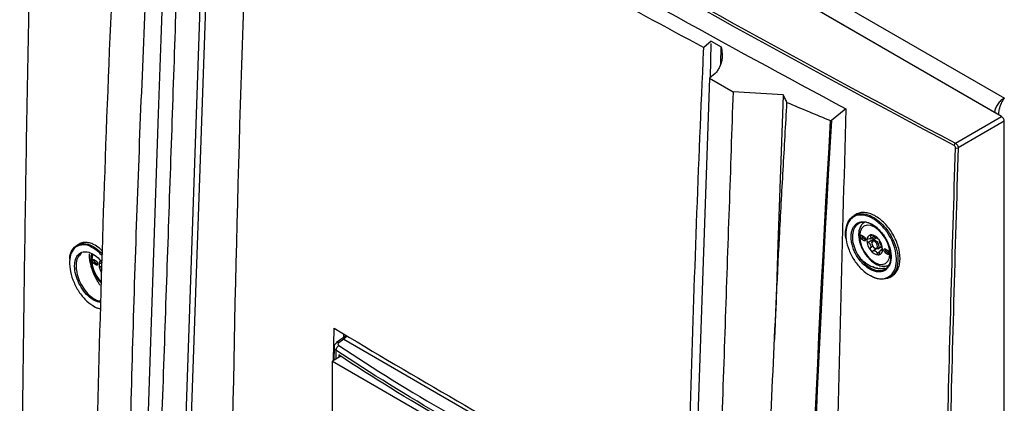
# Model space of a CAD drawing. Header units: millimetres. Extents: x 11 to 939, y -289 to 1138.
# Tile 80 of 86: x 695 to 819, y 964 to 1012. Entities that reach past the tile are written whole.
import ezdxf

# ---------------------------------------------------------------- set-up
doc = ezdxf.new("R2010")
doc.units = ezdxf.units.MM

msp = doc.modelspace()

# ---------------------------------------------------------------- linework, layer by layer
at = {"color": 7, "linetype": 'Continuous', "lineweight": 25}
for p, q in [((705.35, 1067.51), (818.77, 1002.03)), ((818.4, 999.74), (702.43, 1066.69)), ((704.47, 1065.57), (817.53, 1000.3)), ((718.21, 1041.13), (714.09, 921.42)), ((718.92, 1041.71), (714.79, 921.76)), ((781.77, 1009.22), (780.83, 1008.45)), ((781.68, 1004.65), (781.76, 1008.94)), ((781.77, 1009.22), (783.01, 1008.51)), ((782.97, 1006.38), (783.01, 1008.51)), ((782.28, 1005.14), (781.56, 1004.55)), ((781.56, 1004.55), (777.45, 884.84)), ((781.56, 1004.55), (784.53, 1002.84)), ((790.84, 1002.48), (784.53, 1002.84)), ((798.78, 1000.71), (796.94, 999.24)), ((817.53, 1000.3), (818.06, 999.99)), ((812.58, 996.38), (818.4, 999.74)), ((818.75, 999.13), (812.93, 995.77)), ((818.75, 846.03), (818.75, 999.13)), ((800.04, 987.4), (799.78, 987.24)), ((801.09, 984.52), (800.74, 984.73)), ((800.92, 984.42), (800.74, 984.32)), ((800.74, 984.32), (801.09, 984.11)), ((800.92, 984.42), (801.27, 984.22)), ((801.27, 984.22), (801.09, 984.11)), ((802.3, 984.27), (801.59, 983.87)), ((801.8, 984.32), (802.28, 984.6)), ((802.59, 984.39), (802.18, 984.15)), ((802.35, 984.25), (802.3, 984.27)), ((702.03, 983.66), (701.76, 983.51)), ((802.05, 983.87), (802.05, 983.77)), ((802.63, 983.05), (802.17, 982.78)), ((802.4, 983.15), (802.49, 983.1)), ((802.8, 983.07), (803.27, 983.34)), ((803.39, 983.02), (803.16, 982.89)), ((804.06, 982.81), (803.71, 983.01)), ((803.89, 982.71), (803.71, 982.6)), ((803.89, 982.71), (804.24, 982.5)), ((704.22, 981.45), (703.87, 981.65)), ((803.71, 982.6), (804.06, 982.4)), ((804.24, 982.5), (804.06, 982.4)), ((704.04, 981.35), (703.87, 981.25)), ((703.87, 981.25), (704.22, 981.04)), ((704.04, 981.35), (704.4, 981.14)), ((704.4, 981.14), (704.22, 981.04)), ((804.29, 979.46), (804.56, 979.61)), ((734.12, 968.97), (734.2, 973.04)), ((735.76, 972.12), (734.51, 971.23)), ((735.42, 971.67), (734.79, 971.22)), ((735.39, 972.33), (735.38, 971.85)), ((735.42, 971.67), (764.53, 954.87)), ((734.19, 970.66), (734.15, 968.99)), ((735.05, 969.51), (733.99, 968.9)), ((734.78, 969.68), (734.77, 969.35)), ((734, 925.89), (733.99, 968.9)), ((733.99, 968.9), (761.43, 953.06))]:
    msp.add_line(p, q, dxfattribs=at)
at = {"color": 8, "linetype": 'Continuous', "lineweight": 25}
for p, q in [((818.06, 999.93), (818.06, 999.99)), ((802.06, 984.78), (801.86, 984.67)), ((802.19, 983.37), (801.86, 983.18)), ((803.39, 982.94), (803.29, 982.88)), ((803.04, 982.67), (802.71, 982.48)), ((704.87, 980.88), (704.72, 980.79)), ((734.43, 970.29), (734.4, 969.13))]:
    msp.add_line(p, q, dxfattribs=at)
at = {"color": 7, "linetype": 'Continuous', "lineweight": 25, "flags": 128}
for points in [[(713.63, 1047.06), (713.62, 1046.98), (713.3, 1037.6), (712.98, 1028.23), (712.65, 1018.85), (712.33, 1009.47), (712.01, 1000.09), (711.36, 981.34), (710.72, 962.58), (710.4, 953.2), (709.78, 935.13), (709.43, 926.08), (709.16, 917.07)], [(790.84, 1002.48), (790.84, 1002.4), (790.52, 993.03), (790.19, 983.65), (789.91, 975.27)], [(802.4, 981.35), (802.9, 981.14), (803.36, 981.1), (803.75, 981.22), (804.06, 981.5), (804.25, 981.92), (804.31, 982.46), (804.25, 983.07), (804.06, 983.71), (803.75, 984.34), (803.36, 984.92), (802.9, 985.41), (802.4, 985.77), (801.91, 985.98), (801.45, 986.03), (801.05, 985.9), (800.75, 985.62), (800.56, 985.2), (800.49, 984.67), (800.56, 984.06), (800.75, 983.41), (801.05, 982.78), (801.45, 982.2), (801.91, 981.72), (802.4, 981.35)], [(800.74, 984.73), (800.67, 984.75), (800.62, 984.74), (800.58, 984.69), (800.56, 984.62), (800.58, 984.54), (800.62, 984.45), (800.67, 984.37), (800.74, 984.32)], [(801.09, 984.11), (801.16, 984.09), (801.22, 984.1), (801.26, 984.15), (801.27, 984.22), (801.26, 984.3), (801.22, 984.39), (801.16, 984.47), (801.09, 984.52)], [(802.05, 983.87), (802.08, 984.04), (802.18, 984.15), (802.32, 984.18), (802.49, 984.12), (802.66, 983.99), (802.8, 983.79), (802.9, 983.57), (802.93, 983.36), (802.9, 983.18), (802.8, 983.07), (802.66, 983.04), (802.49, 983.1), (802.49, 983.1)], [(802.4, 983.15), (802.54, 983.11), (802.65, 983.13), (802.73, 983.22), (802.76, 983.36), (802.73, 983.53), (802.65, 983.71), (802.54, 983.86), (802.4, 983.97), (802.27, 984.02), (802.15, 984), (802.08, 983.91), (802.05, 983.77), (802.08, 983.59), (802.15, 983.42), (802.27, 983.26), (802.4, 983.15)], [(803.71, 983.01), (803.64, 983.04), (803.59, 983.02), (803.55, 982.98), (803.53, 982.91), (803.55, 982.82), (803.59, 982.74), (803.64, 982.66), (803.71, 982.6)], [(804.06, 982.4), (804.13, 982.38), (804.19, 982.39), (804.23, 982.43), (804.24, 982.5), (804.23, 982.59), (804.19, 982.68), (804.13, 982.75), (804.06, 982.81)], [(703.87, 981.65), (703.8, 981.68), (703.74, 981.67), (703.7, 981.62), (703.69, 981.55), (703.7, 981.47), (703.74, 981.38), (703.8, 981.3), (703.87, 981.25)], [(704.22, 981.04), (704.29, 981.02), (704.35, 981.03), (704.38, 981.07), (704.4, 981.14), (704.38, 981.23), (704.35, 981.32), (704.29, 981.4), (704.22, 981.45)]]:
    msp.add_lwpolyline(points, dxfattribs=at)
at = {"color": 8, "linetype": 'Continuous', "lineweight": 25, "flags": 128}
msp.add_lwpolyline([(703.77, 982.38), (703.68, 982.13), (703.62, 981.6), (703.68, 980.99), (703.87, 980.34), (704.18, 979.71), (704.57, 979.13), (704.81, 978.86)], dxfattribs=at)
at = {"color": 7, "linetype": 'Continuous', "lineweight": 25}
for centre, radius, start, end in [((812.82, 996.06), 0.404, 127.0269, 176.4848), ((812.77, 996.14), 0.402, 243.8443, 293.3716), ((801.12, 984.74), 0.375, 181.8666, 238.1281), ((802.02, 984.23), 0.616, 100.5468, 189.2519), ((803.56, 984.23), 2.15, 182.6393, 219.7721), ((802.2, 984.15), 0.409, 141.0957, 148.703), ((801.7, 984.51), 0.215, 317.6518, 332.1469), ((801.83, 983.56), 1.28, 33.4349, 86.5705), ((802.01, 983.61), 0.957, 57.8448, 62.1606), ((802.74, 984.88), 0.502, 235.8866, 244.1188), ((801.25, 982.89), 2.15, 2.6393, 39.7721), ((803.4, 984.15), 1.64, 199.6999, 202.7114), ((801.07, 983.25), 0.861, 18.3336, 24.0778), ((802.97, 983.56), 1.28, 213.4349, 266.5705), ((802.97, 983.61), 0.957, 237.8448, 242.1606), ((802.24, 982.35), 0.502, 55.8866, 64.1188), ((802.78, 982.89), 0.616, 280.5468, 9.2519), ((801.58, 983.08), 1.64, 19.6999, 22.7114), ((803.91, 983.98), 0.861, 198.3336, 204.0778), ((802.78, 983.08), 0.409, 321.0957, 328.703), ((803.29, 982.72), 0.215, 137.6518, 152.1469), ((804.09, 983.02), 0.375, 181.8666, 238.1281), ((704.24, 981.67), 0.375, 181.8666, 238.1281), ((705.36, 981.11), 0.823, 144.3345, 182.9723), ((706.62, 981.15), 2.09, 182.4059, 211.6549), ((735.16, 970.23), 0.736, 120.2923, 175.478)]:
    msp.add_arc(centre, radius, start, end, dxfattribs=at)
at = {"color": 8, "linetype": 'Continuous', "lineweight": 25}
msp.add_arc((734.64, 971), 0.26, 56.3383, 120.6135, dxfattribs=at)
at = {"color": 7, "linetype": 'Continuous', "lineweight": 25}
for centre, major_axis, ratio, start_param, end_param in [((818.4, 999.33), (-0.25, 0.433), 0.578965, 3.928442, 5.496499), ((756.27, 986.09), (20.85, 14.42), 0.014593, 2.939499, 3.148501)]:
    msp.add_ellipse(centre, major_axis=major_axis, ratio=ratio, start_param=start_param, end_param=end_param, dxfattribs=at)
for points, knots in [([(812.42, 996.08), (792.39, 1006.66), (772.75, 1017.51), (734.27, 1039.72), (715.43, 1051.09), (697.02, 1062.7)], [0, 0, 0, 0, 0.5, 0.5, 1, 1, 1, 1]), ([(697.19, 1062.99), (715.61, 1051.38), (734.44, 1040.02), (772.91, 1017.8), (792.55, 1006.96), (812.58, 996.38)], [0, 0, 0, 0, 0.5, 0.5, 1, 1, 1, 1]), ([(696.68, 1056.29), (696.43, 1046.75), (695.87, 1025.56), (695.26, 992.88), (694.91, 967.72), (694.7, 945.97), (694.58, 930.41), (694.54, 916.92), (694.52, 911.58)], [0, 0, 0, 0, 0.196367, 0.436095, 0.67582, 0.718331, 0.888374, 1, 1, 1, 1]), ([(707.92, 1050.56), (707.4, 1041.45), (706.93, 1032.37), (706.08, 1014.25), (705.7, 1005.22), (704.71, 978.2), (704.24, 960.3), (703.96, 942.5)], [0, 0, 0, 0, 0.25, 0.25, 0.5, 0.5, 1, 1, 1, 1]), ([(707.79, 913.12), (707.8, 915.88), (707.82, 918.63), (707.87, 924.14), (707.9, 926.9), (708.01, 935.19), (708.09, 940.73), (708.41, 957.38), (708.7, 968.51), (709.42, 990.87), (709.86, 1002.08), (710.63, 1018.97), (710.91, 1024.6), (711.35, 1033.07), (711.5, 1035.9), (711.81, 1041.56), (711.97, 1044.39), (712.14, 1047.22)], [0, 0, 0, 0, 0.0625, 0.0625, 0.125, 0.125, 0.25, 0.25, 0.5, 0.5, 0.75, 0.75, 0.875, 0.875, 0.9375, 0.9375, 1, 1, 1, 1]), ([(715.24, 1042.84), (714.9, 1033.15), (714.22, 1013.25), (713.17, 982.82), (712.11, 952.05), (711.42, 931.76), (711.06, 921.55), (711.07, 921.26), (711.1, 920.89), (711.14, 920.54), (711.2, 920.21), (711.28, 919.87), (711.37, 919.53), (711.49, 919.17), (711.59, 918.9), (712.26, 917.23), (713.52, 914.09), (715.45, 909.28), (717.37, 904.48), (718.61, 901.39), (719.31, 899.64), (719.51, 899.21), (719.82, 898.64), (720.14, 898.14), (720.48, 897.66), (720.86, 897.21), (721.2, 896.85), (721.52, 896.57), (721.77, 896.36), (722.07, 896.14), (722.3, 895.99), (725.98, 893.87), (733.37, 889.6), (741.17, 885.1), (745.07, 882.84)], [0.0038696, 0.0038696, 0.0038696, 0.0038696, 0.1460177, 0.2920354, 0.438053, 0.5840707, 0.5840707, 0.5866513, 0.5892319, 0.5918126, 0.5943932, 0.5969738, 0.5995544, 0.6021351, 0.6047157, 0.6047157, 0.6313328, 0.6579499, 0.6845671, 0.7111842, 0.7111842, 0.715513, 0.7198419, 0.7241707, 0.7284995, 0.7328284, 0.7371572, 0.7393216, 0.741486, 0.7436504, 0.7458148, 0.7458148, 0.8007035, 0.8555921, 0.8555921, 0.8555921, 0.8555921]), ([(749, 892.06), (743.25, 895.38), (737.57, 898.73), (731.24, 902.53), (730.53, 902.95), (729.75, 903.43), (729.66, 903.48), (729.48, 903.6), (729.4, 903.66), (729.13, 903.86), (728.96, 904.01), (728.62, 904.33), (728.45, 904.5), (728.21, 904.77), (728.13, 904.86), (727.98, 905.06), (727.9, 905.16), (727.53, 905.66), (727.26, 906.1), (726.97, 906.67), (726.92, 906.79), (726.81, 907.02), (726.76, 907.13), (726.62, 907.49), (726.13, 908.66), (724.85, 911.7), (723.68, 914.51), (722.52, 917.32), (722.13, 918.26), (721.69, 919.32), (721.64, 919.43), (721.55, 919.67), (721.5, 919.79), (721.38, 920.14), (721.31, 920.38), (721.12, 921.1), (721.06, 921.55), (721.03, 922.07), (721.03, 922.18), (721.03, 922.38), (721.03, 922.69), (721.04, 923.41), (721.04, 924.84), (721.05, 926.07), (721.06, 928.53), (721.07, 930.17), (721.1, 935.09), (721.13, 938.38), (721.23, 948.25), (721.32, 954.84), (721.89, 987.87), (722.71, 1014.5), (723.91, 1041.31)], [0, 0, 0, 0, 0.125, 0.125, 0.140625, 0.140625, 0.142578, 0.142578, 0.144531, 0.144531, 0.148437, 0.148437, 0.152344, 0.152344, 0.154297, 0.154297, 0.15625, 0.15625, 0.164062, 0.164062, 0.166016, 0.166016, 0.167969, 0.167969, 0.171875, 0.1875, 0.21875, 0.21875, 0.234375, 0.234375, 0.236328, 0.236328, 0.238281, 0.238281, 0.242187, 0.242187, 0.25, 0.25, 0.251953, 0.251953, 0.253906, 0.257812, 0.265625, 0.28125, 0.28125, 0.3125, 0.3125, 0.375, 0.375, 0.5, 0.5, 1, 1, 1, 1]), ([(723.91, 1041.31), (733.07, 1035.57), (742.39, 1029.96), (761.37, 1019), (771.02, 1013.66), (780.83, 1008.45)], [0, 0, 0, 0, 0.5, 0.5, 1, 1, 1, 1]), ([(778.05, 902.56), (778.11, 908.83), (778.22, 922.24), (778.62, 942.91), (779.17, 964.52), (779.9, 986.22), (780.5, 1000.89), (780.83, 1008.31), (780.83, 1008.45)], [0, 0, 0, 0, 0.17951, 0.383602, 0.587709, 0.791865, 0.996037, 1, 1, 1, 1]), ([(783.01, 1008.51), (783.08, 1008.24), (783.13, 1007.96), (783.16, 1007.53), (783.16, 1007.39), (783.15, 1007.1), (783.13, 1006.96), (783.05, 1006.53), (782.96, 1006.25), (782.75, 1005.82), (782.67, 1005.68), (782.49, 1005.4), (782.39, 1005.27), (782.28, 1005.14)], [0, 0, 0, 0, 0.25, 0.25, 0.375, 0.375, 0.5, 0.5, 0.75, 0.75, 0.875, 0.875, 1, 1, 1, 1]), ([(784.53, 1002.84), (784.2, 993.14), (783.51, 973.24), (782.47, 942.81), (781.41, 912.04), (780.71, 891.75), (780.36, 881.54), (780.34, 881.27), (780.28, 880.95), (780.22, 880.67), (780.13, 880.41), (780.04, 880.18), (779.93, 879.96), (779.79, 879.74), (779.68, 879.59), (778.92, 878.74), (777.5, 877.16), (775.32, 874.71), (773.15, 872.28), (771.75, 870.72), (770.95, 869.83), (770.74, 869.64), (770.4, 869.44), (770.06, 869.32), (769.7, 869.25), (769.31, 869.24), (768.95, 869.29), (768.63, 869.37), (768.37, 869.46), (768.07, 869.58), (767.84, 869.7), (764.16, 871.82), (756.77, 876.09), (748.97, 880.59), (745.07, 882.84)], [0.0038696, 0.0038696, 0.0038696, 0.0038696, 0.1460177, 0.2920354, 0.438053, 0.5840707, 0.5840707, 0.5866513, 0.5892319, 0.5918126, 0.5943932, 0.5969738, 0.5995544, 0.6021351, 0.6047157, 0.6047157, 0.6313328, 0.6579499, 0.6845671, 0.7111842, 0.7111842, 0.715513, 0.7198419, 0.7241707, 0.7284995, 0.7328284, 0.7371572, 0.7393216, 0.741486, 0.7436504, 0.7458148, 0.7458148, 0.8007035, 0.8555921, 0.8555921, 0.8555921, 0.8555921]), ([(786.98, 867.4), (787.01, 870.15), (787.02, 872.91), (787.07, 878.43), (787.1, 881.19), (787.2, 889.48), (787.29, 895.01), (787.61, 911.66), (787.89, 922.79), (788.62, 945.15), (789.06, 956.36), (789.83, 973.25), (790.1, 978.88), (790.54, 987.36), (790.69, 990.18), (791.01, 995.84), (791.17, 998.67), (791.33, 1001.5)], [0, 0, 0, 0, 0.0625, 0.0625, 0.125, 0.125, 0.25, 0.25, 0.5, 0.5, 0.75, 0.75, 0.875, 0.875, 0.9375, 0.9375, 1, 1, 1, 1]), ([(791.33, 1001.5), (791.25, 1001.67), (791.17, 1001.83), (791.09, 1001.99), (791.01, 1002.16), (790.93, 1002.32), (790.84, 1002.48)], [0, 0, 0, 0, 0.001574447, 0.001574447, 0.001574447, 0.003149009, 0.003149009, 0.003149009, 0.003149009]), ([(818.06, 999.99), (818.06, 1000.16), (818.08, 1000.35), (818.14, 1000.64), (818.16, 1000.73), (818.22, 1000.93), (818.25, 1001.03), (818.31, 1001.21), (818.35, 1001.3), (818.42, 1001.48), (818.47, 1001.56), (818.55, 1001.72), (818.59, 1001.79), (818.68, 1001.92), (818.73, 1001.98), (818.77, 1002.03)], [0, 0, 0, 0, 0.25, 0.25, 0.375, 0.375, 0.5, 0.5, 0.625, 0.625, 0.75, 0.75, 0.875, 0.875, 1, 1, 1, 1]), ([(798.78, 1000.71), (798.24, 982.73), (797.79, 964.79), (797.07, 929.01), (796.8, 911.17), (796.62, 893.38)], [0, 0, 0, 0, 0.5, 0.5, 1, 1, 1, 1]), ([(796.84, 999.22), (796.85, 999.22), (796.85, 999.22), (796.86, 999.22), (796.87, 999.22), (796.88, 999.22), (796.89, 999.22), (796.89, 999.22), (796.9, 999.22), (796.91, 999.23), (796.92, 999.23), (796.93, 999.23), (796.93, 999.24), (796.94, 999.24), (796.94, 999.24), (796.94, 999.24)], [0, 0, 0, 0, 0.0000494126, 0.0000494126, 0.0000494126, 0.0000987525, 0.0000987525, 0.0000987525, 0.0001491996, 0.0001491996, 0.0001491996, 0.000201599, 0.000201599, 0.000201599, 0.0002159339, 0.0002159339, 0.0002159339, 0.0002159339]), ([(812.58, 996.38), (812.63, 996.35), (812.67, 996.31), (812.76, 996.22), (812.8, 996.17), (812.89, 996), (812.93, 995.88), (812.93, 995.77)], [0, 0, 0, 0, 0.25, 0.25, 0.5, 0.5, 1, 1, 1, 1]), ([(810.01, 841.66), (810.03, 854.4), (810.11, 867.18), (810.35, 892.77), (810.52, 905.59), (810.95, 931.27), (811.21, 944.14), (811.83, 969.92), (812.19, 982.84), (812.6, 995.78)], [0, 0, 0, 0, 0.25, 0.25, 0.5, 0.5, 0.75, 0.75, 1, 1, 1, 1]), ([(812.93, 995.77), (812.53, 982.83), (812.17, 969.92), (811.54, 944.14), (811.28, 931.27), (810.85, 905.59), (810.69, 892.77), (810.45, 867.18), (810.37, 854.4), (810.34, 841.66)], [0, 0, 0, 0, 0.25, 0.25, 0.5, 0.5, 0.75, 0.75, 1, 1, 1, 1]), ([(812.6, 995.78), (812.6, 995.83), (812.58, 995.9), (812.51, 996.01), (812.47, 996.06), (812.42, 996.08)], [0, 0, 0, 0, 0.5, 0.5, 1, 1, 1, 1]), ([(804.56, 979.61), (804.56, 979.61), (804.73, 979.68), (805, 979.95), (805.33, 980.42), (805.53, 981.02), (805.62, 981.72), (805.57, 982.49), (805.4, 983.3), (805.11, 984.11), (804.71, 984.9), (804.22, 985.64), (803.66, 986.29), (803.04, 986.84), (802.4, 987.26), (801.75, 987.53), (801.12, 987.65), (800.54, 987.62), (800.21, 987.47), (800.04, 987.4)], [0, 0, 0, 0, 0.000167, 0.062574, 0.125142, 0.187613, 0.25024, 0.312879, 0.375292, 0.437827, 0.500235, 0.562697, 0.625127, 0.687547, 0.750027, 0.812433, 0.874991, 0.93743, 1, 1, 1, 1]), ([(798.8, 984.3), (798.8, 984.3), (798.67, 984.76), (798.75, 985.61), (798.99, 986.43), (799.24, 986.76), (799.3, 986.84)], [0, 0, 0, 0, 0.000114, 0.433239, 0.867308, 1, 1, 1, 1]), ([(799.12, 986.46), (798.99, 986.14), (798.71, 985.52), (798.74, 984.23), (799.11, 982.87), (799.81, 981.54), (800.75, 980.42), (801.82, 979.62), (802.91, 979.24), (803.89, 979.31), (804.56, 979.77), (805, 980.5), (805.21, 981.47), (805.08, 982.79), (804.6, 984.16), (803.82, 985.43), (802.83, 986.47), (801.73, 987.15), (800.67, 987.38), (799.95, 987.26), (799.66, 987), (799.6, 986.95)], [0, 0, 0, 0, 0.055858, 0.111517, 0.167307, 0.223266, 0.279097, 0.334813, 0.39151, 0.447238, 0.502982, 0.537899, 0.593759, 0.649677, 0.705407, 0.761123, 0.817029, 0.873107, 0.92905, 0.985012, 1, 1, 1, 1]), ([(799.3, 986.84), (799.46, 987), (799.85, 987.37), (800.72, 987.56), (801.81, 987.31), (802.93, 986.61), (803.95, 985.54), (804.76, 984.23), (805.25, 982.82), (805.39, 981.47), (805.17, 980.47), (804.72, 979.72), (804.03, 979.24), (803.03, 979.2), (802.25, 979.38), (801.86, 979.67), (801.85, 979.68)], [0, 0, 0, 0, 0.056576, 0.137413, 0.218217, 0.299221, 0.379983, 0.460472, 0.540975, 0.621752, 0.702446, 0.752885, 0.833424, 0.913895, 0.995802, 1, 1, 1, 1]), ([(800.48, 981.67), (800.35, 981.85), (800.22, 982.03), (800, 982.43), (799.89, 982.63), (799.76, 982.93), (799.72, 983.04), (799.65, 983.24), (799.62, 983.35), (799.53, 983.66), (799.48, 983.86), (799.43, 984.26), (799.42, 984.46), (799.42, 984.83), (799.44, 985.01), (799.5, 985.26), (799.52, 985.34), (799.57, 985.5), (799.6, 985.57), (799.7, 985.78), (799.78, 985.9), (799.97, 986.12), (800.08, 986.21), (800.32, 986.35), (800.45, 986.4), (800.66, 986.45), (800.73, 986.46), (800.88, 986.47), (800.96, 986.47), (801.19, 986.46), (801.34, 986.43), (801.67, 986.33), (801.84, 986.26), (802.16, 986.09), (802.33, 985.98), (802.57, 985.8), (802.65, 985.73), (802.81, 985.6), (802.88, 985.52), (803.11, 985.3), (803.25, 985.13), (803.39, 984.96)], [0, 0, 0, 0, 0.0625, 0.0625, 0.125, 0.125, 0.15625, 0.15625, 0.1875, 0.1875, 0.25, 0.25, 0.3125, 0.3125, 0.375, 0.375, 0.40625, 0.40625, 0.4375, 0.4375, 0.5, 0.5, 0.5625, 0.5625, 0.625, 0.625, 0.65625, 0.65625, 0.6875, 0.6875, 0.75, 0.75, 0.8125, 0.8125, 0.875, 0.875, 0.90625, 0.90625, 0.9375, 0.9375, 1, 1, 1, 1]), ([(802.58, 985.79), (802.33, 985.96), (801.8, 986.32), (801.01, 986.46), (800.4, 986.3), (799.94, 985.9), (799.63, 985.29), (799.55, 984.38), (799.75, 983.35), (800.14, 982.45), (800.49, 981.96), (800.61, 981.78)], [0, 0, 0, 0, 0.1135838, 0.2363875, 0.3591925, 0.4360203, 0.5586532, 0.6811611, 0.8035927, 0.9260319, 1, 1, 1, 1]), ([(801.15, 986.42), (801.04, 986.34), (800.79, 986.18), (800.55, 985.79), (800.39, 985.31), (800.36, 984.74), (800.43, 984.12), (800.62, 983.47), (800.92, 982.84), (801.3, 982.24), (801.75, 981.72), (802.16, 981.37), (802.41, 981.22), (802.49, 981.17)], [0, 0, 0, 0, 0.08345, 0.172415, 0.263877, 0.359928, 0.458816, 0.55804, 0.656967, 0.755821, 0.854961, 0.954756, 1, 1, 1, 1]), ([(803.39, 984.96), (803.53, 984.78), (803.65, 984.59), (803.88, 984.2), (803.98, 984), (804.12, 983.69), (804.16, 983.58), (804.23, 983.38), (804.27, 983.27), (804.36, 982.96), (804.4, 982.76), (804.46, 982.35), (804.47, 982.16), (804.47, 981.88), (804.46, 981.79), (804.44, 981.61), (804.43, 981.52), (804.39, 981.35), (804.37, 981.27), (804.31, 981.11), (804.28, 981.04), (804.18, 980.83), (804.1, 980.71), (803.91, 980.49), (803.8, 980.4), (803.56, 980.26), (803.43, 980.21), (803.22, 980.16), (803.15, 980.15), (803, 980.14), (802.93, 980.14), (802.7, 980.15), (802.54, 980.18), (802.21, 980.28), (802.05, 980.35), (801.8, 980.48), (801.72, 980.53), (801.55, 980.63), (801.47, 980.69), (801.23, 980.88), (801.07, 981.01), (800.77, 981.32), (800.62, 981.49), (800.48, 981.67)], [0, 0, 0, 0, 0.0625, 0.0625, 0.125, 0.125, 0.15625, 0.15625, 0.1875, 0.1875, 0.25, 0.25, 0.3125, 0.3125, 0.34375, 0.34375, 0.375, 0.375, 0.40625, 0.40625, 0.4375, 0.4375, 0.5, 0.5, 0.5625, 0.5625, 0.625, 0.625, 0.65625, 0.65625, 0.6875, 0.6875, 0.75, 0.75, 0.8125, 0.8125, 0.84375, 0.84375, 0.875, 0.875, 0.9375, 0.9375, 1, 1, 1, 1]), ([(801.59, 984.29), (801.54, 984.29), (801.5, 984.28), (801.43, 984.22), (801.41, 984.18), (801.41, 984.13)], [0, 0, 0, 0, 0.5, 0.5, 1, 1, 1, 1]), ([(801.41, 984.13), (801.41, 984.09), (801.43, 984.03), (801.5, 983.93), (801.54, 983.89), (801.59, 983.87)], [0, 0, 0, 0, 0.5, 0.5, 1, 1, 1, 1]), ([(801.91, 984.84), (801.87, 984.84), (801.85, 984.82), (801.83, 984.75), (801.84, 984.71), (801.86, 984.67)], [0, 0, 0, 0, 0.5, 0.5, 1, 1, 1, 1]), ([(801.86, 984.67), (801.88, 984.62), (801.9, 984.57), (801.91, 984.48), (801.9, 984.44), (801.89, 984.41)], [0, 0, 0, 0, 0.5, 0.5, 1, 1, 1, 1]), ([(802.17, 984.69), (802.13, 984.74), (802.09, 984.78), (801.99, 984.83), (801.94, 984.84), (801.91, 984.84)], [0, 0, 0, 0, 0.5, 0.5, 1, 1, 1, 1]), ([(802.3, 984.27), (802.26, 984.29), (802.2, 984.32), (802.13, 984.39), (802.09, 984.45), (802.09, 984.48), (802.09, 984.49)], [0, 0, 0, 0, 0.318207, 0.637992, 0.926097, 1, 1, 1, 1]), ([(802.71, 984.39), (802.69, 984.38), (802.67, 984.37), (802.6, 984.39), (802.57, 984.4), (802.52, 984.42)], [0, 0, 0, 0, 0.5, 0.5, 1, 1, 1, 1]), ([(802.9, 984.27), (802.86, 984.31), (802.82, 984.35), (802.75, 984.39), (802.73, 984.4), (802.71, 984.39)], [0, 0, 0, 0, 0.5, 0.5, 1, 1, 1, 1]), ([(803.02, 983.99), (803.02, 984.03), (803.01, 984.07), (802.97, 984.17), (802.93, 984.22), (802.9, 984.27)], [0, 0, 0, 0, 0.5, 0.5, 1, 1, 1, 1]), ([(803.43, 984.95), (803.4, 984.93), (803.38, 984.93), (803.37, 984.93), (803.38, 984.94), (803.39, 984.96)], [0, 0, 0, 0, 0.5, 0.5, 1, 1, 1, 1]), ([(703.55, 983.27), (703.54, 983.27), (703.21, 983.51), (702.54, 983.59), (701.7, 983.44), (701.09, 982.8), (700.78, 981.79), (700.82, 980.53), (701.19, 979.15), (701.85, 977.8), (702.74, 976.65), (703.62, 975.94), (704.3, 975.57), (704.61, 975.54), (704.72, 975.54)], [0, 0, 0, 0, 0.001078, 0.101025, 0.200623, 0.300632, 0.400384, 0.500068, 0.600012, 0.700273, 0.800162, 0.900056, 0.963432, 1, 1, 1, 1]), ([(700.85, 981.77), (700.85, 981.8), (700.83, 982.26), (701.12, 982.92), (701.72, 983.6), (702.6, 983.79), (703.61, 983.51), (704.45, 982.93), (704.9, 982.47), (705.03, 982.34)], [0, 0, 0, 0, 0.012735, 0.195635, 0.379017, 0.561948, 0.74489, 0.928461, 1, 1, 1, 1]), ([(701.45, 980.96), (701.46, 981.07), (701.48, 981.5), (701.68, 982.12), (702.17, 982.61), (702.84, 982.75), (703.62, 982.52), (704.36, 982.02), (704.76, 981.52), (704.93, 981.31)], [0, 0, 0, 0, 0.062319, 0.226224, 0.390357, 0.554343, 0.718332, 0.882477, 1, 1, 1, 1]), ([(704.93, 982.8), (704.69, 983.02), (704.26, 983.42), (703.61, 983.73), (703.03, 983.88), (702.48, 983.87), (702.18, 983.73), (702.03, 983.66)], [0, 0, 0, 0, 0.234145, 0.425447, 0.617225, 0.80867, 1, 1, 1, 1]), ([(801.59, 983.87), (801.65, 983.84), (801.7, 983.8), (801.79, 983.71), (801.83, 983.66), (801.85, 983.6)], [0, 0, 0, 0, 0.5, 0.5, 1, 1, 1, 1]), ([(801.86, 983.18), (801.84, 983.13), (801.83, 983.08), (801.85, 982.96), (801.87, 982.9), (801.91, 982.86)], [0, 0, 0, 0, 0.5, 0.5, 1, 1, 1, 1]), ([(801.91, 982.86), (801.94, 982.81), (801.99, 982.78), (802.09, 982.75), (802.13, 982.76), (802.17, 982.78)], [0, 0, 0, 0, 0.5, 0.5, 1, 1, 1, 1]), ([(802.17, 982.78), (802.22, 982.81), (802.26, 982.82), (802.36, 982.83), (802.41, 982.82), (802.46, 982.8)], [0, 0, 0, 0, 0.5, 0.5, 1, 1, 1, 1]), ([(803.02, 982.5), (803.03, 982.57), (803.03, 982.63), (803.06, 982.73), (803.08, 982.78), (803.1, 982.82)], [0, 0, 0, 0, 0.5, 0.5, 1, 1, 1, 1]), ([(803.38, 983.02), (803.38, 983.03), (803.37, 983.09), (803.31, 983.17), (803.22, 983.24), (803.14, 983.25), (803.11, 983.25)], [0, 0, 0, 0, 0.081193, 0.419759, 0.760345, 1, 1, 1, 1]), ([(803.29, 983.31), (803.26, 983.35), (803.23, 983.4), (803.18, 983.51), (803.15, 983.57), (803.13, 983.63)], [0, 0, 0, 0, 0.5, 0.5, 1, 1, 1, 1]), ([(803.17, 982.89), (803.18, 982.9), (803.21, 982.92), (803.25, 982.91), (803.29, 982.89), (803.29, 982.88)], [0, 0, 0, 0, 0.261343, 0.855777, 1, 1, 1, 1]), ([(803.39, 982.99), (803.39, 983.04), (803.38, 983.1), (803.34, 983.21), (803.32, 983.26), (803.29, 983.31)], [0, 0, 0, 0, 0.5, 0.5, 1, 1, 1, 1]), ([(803.29, 982.88), (803.32, 982.87), (803.34, 982.87), (803.38, 982.91), (803.39, 982.94), (803.39, 982.99)], [0, 0, 0, 0, 0.5, 0.5, 1, 1, 1, 1]), ([(702.33, 982.47), (702.17, 982.34), (701.84, 982.08), (701.66, 981.48), (701.64, 981.07), (701.63, 980.95)], [0, 0, 0, 0, 0.408359, 0.8370234, 1, 1, 1, 1]), ([(703.34, 981.94), (703.34, 981.96), (703.34, 982.01), (703.33, 982.09), (703.33, 982.2), (703.33, 982.31), (703.33, 982.39), (703.34, 982.42)], [0, 0, 0, 0, 0.116492, 0.283344, 0.499962, 0.806712, 1, 1, 1, 1]), ([(703.42, 981.39), (703.41, 981.42), (703.4, 981.47), (703.38, 981.57), (703.37, 981.69), (703.35, 981.82), (703.34, 981.9), (703.34, 981.94)], [0, 0, 0, 0, 0.1247617, 0.2913392, 0.4998722, 0.7967537, 1, 1, 1, 1]), ([(703.61, 982.44), (703.58, 982.38), (703.5, 982.15), (703.49, 981.68), (703.56, 981.06), (703.75, 980.41), (704.04, 979.77), (704.4, 979.2), (704.68, 978.89), (704.81, 978.75)], [0, 0, 0, 0, 0.063066, 0.219012, 0.379627, 0.540827, 0.701544, 0.862136, 1, 1, 1, 1]), ([(800.62, 981.77), (800.59, 981.76), (800.57, 981.74), (800.52, 981.7), (800.5, 981.68), (800.48, 981.67)], [0, 0, 0, 0, 0.5, 0.5, 1, 1, 1, 1]), ([(800.62, 981.77), (800.71, 981.66), (801.02, 981.27), (801.66, 980.72), (802.49, 980.32), (803.27, 980.27), (803.92, 980.56), (804.29, 981.09), (804.48, 981.77), (804.45, 982.28), (804.43, 982.58)], [0, 0, 0, 0, 0.054099, 0.198563, 0.343143, 0.487813, 0.632348, 0.776884, 0.867367, 1, 1, 1, 1]), ([(800.85, 981.57), (800.87, 981.55), (800.91, 981.52), (800.98, 981.47), (801.04, 981.42), (801.08, 981.39), (801.11, 981.37)], [0, 0, 0, 0, 0.24953, 0.499334, 0.749428, 1, 1, 1, 1]), ([(802.71, 982.48), (802.73, 982.42), (802.75, 982.37), (802.82, 982.3), (802.86, 982.28), (802.9, 982.29)], [0, 0, 0, 0, 0.5, 0.5, 1, 1, 1, 1]), ([(802.9, 982.29), (802.93, 982.29), (802.97, 982.31), (803.01, 982.39), (803.02, 982.45), (803.02, 982.5)], [0, 0, 0, 0, 0.5, 0.5, 1, 1, 1, 1]), ([(704.74, 976.34), (704.67, 976.33), (704.36, 976.31), (703.73, 976.63), (702.94, 977.27), (702.25, 978.19), (701.74, 979.25), (701.48, 980.21), (701.46, 980.75), (701.45, 980.96)], [0, 0, 0, 0, 0.053611, 0.22181, 0.390014, 0.55825, 0.726609, 0.895034, 1, 1, 1, 1]), ([(701.67, 980.35), (701.74, 980), (701.89, 979.32), (702.4, 978.29), (703.07, 977.4), (703.82, 976.78), (704.41, 976.47), (704.69, 976.49), (704.75, 976.5)], [0, 0, 0, 0, 0.190717, 0.381433, 0.572277, 0.762793, 0.953364, 1, 1, 1, 1]), ([(703.56, 980.8), (703.53, 980.9), (703.51, 981), (703.46, 981.2), (703.44, 981.3), (703.42, 981.39)], [0, 0, 0, 0, 0.5, 0.5, 1, 1, 1, 1]), ([(703.77, 980.19), (703.76, 980.22), (703.73, 980.28), (703.7, 980.38), (703.65, 980.51), (703.6, 980.66), (703.57, 980.76), (703.56, 980.8)], [0, 0, 0, 0, 0.124995, 0.291659, 0.49989, 0.796868, 1, 1, 1, 1]), ([(703.89, 979.88), (703.88, 979.91), (703.86, 979.96), (703.83, 980.03), (703.8, 980.1), (703.78, 980.15), (703.77, 980.19)], [0, 0, 0, 0, 0.249249, 0.499337, 0.63136, 1, 1, 1, 1]), ([(704.72, 981.22), (704.67, 981.22), (704.62, 981.21), (704.56, 981.15), (704.54, 981.11), (704.54, 981.06)], [0, 0, 0, 0, 0.5, 0.5, 1, 1, 1, 1]), ([(704.54, 981.06), (704.54, 981.01), (704.56, 980.96), (704.62, 980.86), (704.67, 980.82), (704.72, 980.79)], [0, 0, 0, 0, 0.5, 0.5, 1, 1, 1, 1]), ([(704.93, 981.26), (704.91, 981.25), (704.87, 981.22), (704.79, 981.21), (704.73, 981.21), (704.72, 981.22)], [0, 0, 0, 0, 0.261343, 0.855777, 1, 1, 1, 1]), ([(704.72, 980.79), (704.77, 980.77), (704.83, 980.73), (704.86, 980.69), (704.87, 980.68)], [0, 0, 0, 0, 0.961663, 1, 1, 1, 1]), ([(801.11, 981.37), (801.19, 981.3), (801.28, 981.24), (801.46, 981.13), (801.55, 981.07), (801.64, 981.02)], [0, 0, 0, 0, 0.5, 0.5, 1, 1, 1, 1]), ([(801.64, 981.02), (801.74, 980.97), (801.83, 980.93), (802.02, 980.84), (802.11, 980.8), (802.2, 980.77)], [0, 0, 0, 0, 0.5, 0.5, 1, 1, 1, 1]), ([(802.75, 980.61), (802.66, 980.62), (802.57, 980.65), (802.39, 980.7), (802.3, 980.73), (802.2, 980.77)], [0, 0, 0, 0, 0.5, 0.5, 1, 1, 1, 1]), ([(802.2, 980.77), (802.3, 980.73), (802.39, 980.7), (802.57, 980.65), (802.66, 980.62), (802.75, 980.61)], [0, 0, 0, 0, 0.5, 0.5, 1, 1, 1, 1]), ([(802.49, 981.17), (802.58, 981.12), (802.85, 980.98), (803.29, 980.85), (803.76, 980.86), (804.09, 980.93), (804.22, 981.04), (804.24, 981.05)], [0, 0, 0, 0, 0.156324, 0.452327, 0.710968, 0.960535, 1, 1, 1, 1]), ([(802.75, 980.61), (802.8, 980.6), (802.84, 980.59), (802.93, 980.58), (802.98, 980.57), (803.02, 980.56)], [0, 0, 0, 0, 0.5, 0.5, 1, 1, 1, 1]), ([(803.28, 980.55), (803.24, 980.55), (803.15, 980.55), (803.07, 980.56), (803.02, 980.56)], [0, 0, 0, 0, 0.494253, 1, 1, 1, 1]), ([(803.76, 980.6), (803.73, 980.6), (803.67, 980.58), (803.58, 980.57), (803.48, 980.56), (803.38, 980.55), (803.32, 980.55), (803.28, 980.55)], [0, 0, 0, 0, 0.194279, 0.391407, 0.591397, 0.794258, 1, 1, 1, 1]), ([(704.03, 979.58), (704.02, 979.61), (703.99, 979.66), (703.96, 979.73), (703.92, 979.81), (703.9, 979.86), (703.89, 979.88)], [0, 0, 0, 0, 0.229629, 0.500035, 0.770527, 1, 1, 1, 1]), ([(704.33, 979.01), (704.32, 979.03), (704.28, 979.09), (704.23, 979.19), (704.17, 979.3), (704.11, 979.41), (704.07, 979.5), (704.05, 979.54), (704.04, 979.56), (704.03, 979.57), (704.03, 979.58), (704.03, 979.58), (704.03, 979.58), (704.03, 979.58), (704.03, 979.58), (704.03, 979.58), (704.03, 979.58), (704.03, 979.58), (704.03, 979.58), (704.03, 979.58), (704.03, 979.58), (704.03, 979.58), (704.03, 979.58)], [0, 0, 0, 0, 0.1460607, 0.3127433, 0.5000046, 0.7499568, 0.874951, 0.9374749, 0.968737, 0.9843684, 0.9921842, 0.9960921, 0.9980461, 0.9990231, 0.9995116, 0.9997558, 0.9998779, 0.999939, 0.9999695, 0.9999848, 0.9999924, 1, 1, 1, 1]), ([(704.67, 978.48), (704.65, 978.51), (704.59, 978.59), (704.5, 978.74), (704.41, 978.88), (704.35, 978.97), (704.33, 979.01)], [0, 0, 0, 0, 0.174945, 0.500085, 0.824314, 1, 1, 1, 1]), ([(704.72, 975.49), (704.64, 975.5), (704.36, 975.52), (704.04, 975.66), (703.81, 975.85), (703.8, 975.86)], [0, 0, 0, 0, 0.26509, 0.966781, 1, 1, 1, 1]), ([(789.91, 975.29), (789.88, 974.69), (789.84, 973.47), (789.78, 972.26), (789.76, 971.64)], [0, 0, 0, 0, 0.494705, 1, 1, 1, 1]), ([(734.51, 971.22), (734.45, 971.17), (734.31, 971.06), (734.2, 970.85), (734.2, 970.71), (734.2, 970.66)], [0, 0, 0, 0, 0.3820554, 0.7715738, 1, 1, 1, 1]), ([(762.89, 953.85), (760.36, 955.12), (757.87, 956.42), (752.97, 959.06), (750.56, 960.4), (743.44, 964.51), (738.85, 967.35), (734.43, 970.29)], [0, 0, 0, 0, 0.25, 0.25, 0.5, 0.5, 1, 1, 1, 1]), ([(734.79, 971.22), (734.72, 971.17), (734.68, 971.1), (734.68, 971.01), (734.69, 970.98), (734.72, 970.92), (734.75, 970.89), (734.79, 970.86)], [0, 0, 0, 0, 0.5, 0.5, 0.75, 0.75, 1, 1, 1, 1]), ([(734.79, 970.86), (739.21, 967.94), (743.79, 965.1), (753.26, 959.64), (758.16, 957), (763.21, 954.46)], [0, 0, 0, 0, 0.5, 0.5, 1, 1, 1, 1])]:
    msp.add_open_spline(points, degree=3, knots=knots, dxfattribs=at)
for points in [[(709.69, 1052.13), (738.41, 1034.2), (768.12, 1017.04), (798.78, 1000.71)], [(791.33, 1001.5), (793.16, 1000.73), (794.99, 999.97), (796.84, 999.22)], [(818.32, 1001.73), (818.18, 1001.61), (818.05, 1001.46), (817.93, 1001.29)], [(818.77, 1002.03), (818.62, 1001.96), (818.46, 1001.86), (818.32, 1001.73)], [(817.66, 1000.79), (817.59, 1000.62), (817.55, 1000.45), (817.53, 1000.3)], [(817.93, 1001.29), (817.82, 1001.13), (817.73, 1000.96), (817.66, 1000.79)], [(792.75, 891.24), (793.32, 926.83), (794.68, 962.84), (796.84, 999.22)], [(796.94, 999.24), (794.78, 962.85), (793.42, 926.84), (792.84, 891.25)], [(801.85, 984.36), (801.8, 984.31), (801.7, 984.28), (801.59, 984.29)], [(802.46, 984.46), (802.37, 984.52), (802.26, 984.6), (802.17, 984.69)], [(803.1, 983.71), (803.05, 983.82), (803.03, 983.92), (803.02, 983.99)], [(801.89, 983.52), (801.92, 983.4), (801.91, 983.28), (801.86, 983.18)], [(802.52, 982.77), (802.61, 982.7), (802.67, 982.6), (802.71, 982.48)], [(800.85, 981.57), (800.77, 981.64), (800.69, 981.7), (800.62, 981.77)], [(801.64, 981.02), (801.55, 981.07), (801.37, 981.18), (801.19, 981.3), (801.11, 981.37)], [(734.2, 973.04), (744.44, 966.89), (754.89, 960.86), (765.53, 954.95)], [(762.47, 953.7), (752.66, 958.64), (743.41, 963.99), (734.78, 969.68)]]:
    msp.add_open_spline(points, degree=3, dxfattribs=at)
at = {"color": 8, "linetype": 'Continuous', "lineweight": 25}
for points, knots in [([(799.6, 986.95), (799.49, 986.87), (799.31, 986.74), (799.18, 986.54), (799.12, 986.46)], [0, 0, 0, 0, 0.586262, 1, 1, 1, 1]), ([(704.91, 982.21), (704.79, 982.34), (704.35, 982.79), (703.88, 983.07), (703.55, 983.27)], [0, 0, 0, 0, 0.282622, 1, 1, 1, 1]), ([(701.63, 980.95), (701.63, 980.86), (701.63, 980.76), (701.65, 980.56), (701.66, 980.45), (701.67, 980.35)], [0, 0, 0, 0, 0.5, 0.5, 1, 1, 1, 1]), ([(734.43, 970.29), (734.36, 970.34), (734.24, 970.44), (734.18, 970.57), (734.2, 970.65), (734.2, 970.66)], [0, 0, 0, 0, 0.458562, 0.916896, 1, 1, 1, 1])]:
    msp.add_open_spline(points, degree=3, knots=knots, dxfattribs=at)

doc.saveas('drawing.dxf')
